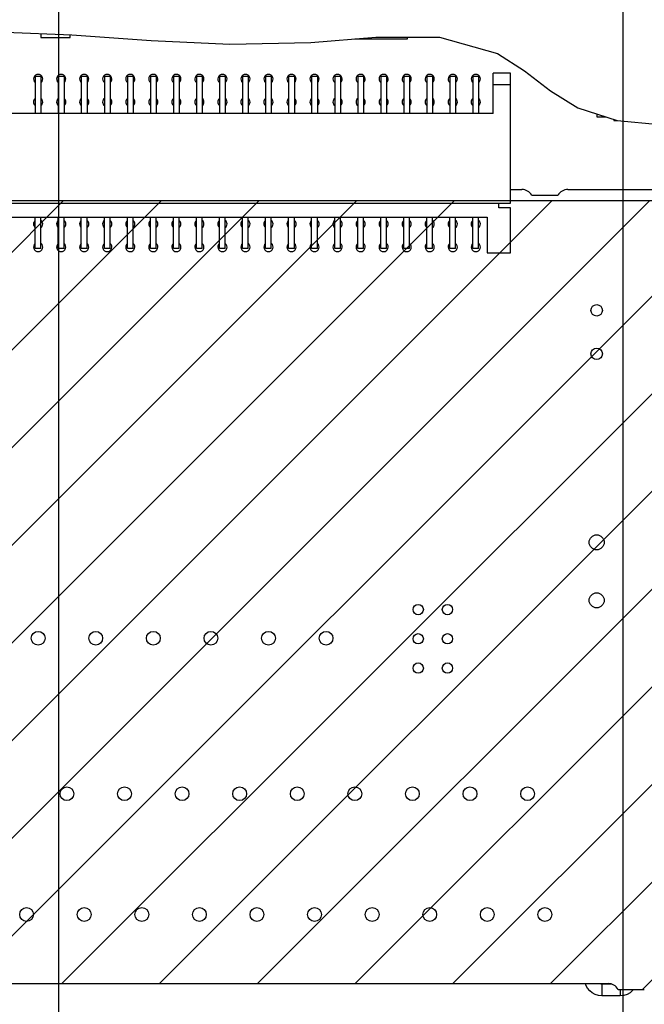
# Model space of a CAD drawing. Extents: x 33 to 410, y 33 to 287.
# Tile 83 of 90: x 297 to 306, y 219 to 233. Entities that reach past the tile are written whole.
import ezdxf

# ---------------------------------------------------------------- set-up
doc = ezdxf.new("R2010")
doc.units = 0
doc.header["$LTSCALE"] = 23.1
doc.layers.get('0').update_dxf_attribs({"linetype": 'CONTINUOUS'})
for name, color, linetype in [('ALL_AXIS', 7, 'CONTINUOUS'), ('ALL_DIM', 7, 'CONTINUOUS'), ('ALL_FEATURES', 7, 'CONTINUOUS')]:
    doc.layers.add(name, color=color, linetype=linetype)
doc.dimstyles.get("Standard").update_dxf_attribs({"dimtxt": 2.5, "dimasz": 2.5, "dimexe": 1.25, "dimexo": 0.625, "dimtad": 1, "dimcen": 2.5, "dimazin": 3, "dimtfac": 1, "dimtmove": 0, "dimatfit": 3})

# ---------------------------------------------------------------- blocks, each defined once
blk = doc.blocks.new('_OPEN')
at = {"color": 0, "linetype": 'BYBLOCK'}
for p, q in [((0, 0), (-1, 0.25)), ((-1, -0.25), (0, 0)), ((-1, 0), (0, 0))]:
    blk.add_line(p, q, dxfattribs=at)
blk = doc.blocks.new('*D35')
at = {"layer": 'ALL_DIM', "color": 2, "linetype": 'CONTINUOUS'}
for p, q in [((266.176, 174.83), (266.176, 249.698)), ((297.956, 200.627), (297.956, 249.698)), ((266.176, 248.698), (282.066, 248.698)), ((297.956, 248.698), (282.066, 248.698))]:
    blk.add_line(p, q, dxfattribs=at)
at = {"layer": 'ALL_DIM', "color": 2, "linetype": 'CONTINUOUS', "xscale": 2, "yscale": 2, "zscale": 2, "rotation": 180}
blk.add_blockref('_OPEN', (266.176, 248.698), dxfattribs=at)
at = {"layer": 'ALL_DIM', "color": 2, "linetype": 'CONTINUOUS', "xscale": 2, "yscale": 2, "zscale": 2}
blk.add_blockref('_OPEN', (297.956, 248.698), dxfattribs=at)
blk = doc.blocks.new('*D36')
at = {"layer": 'ALL_DIM', "color": 2, "linetype": 'CONTINUOUS'}
for p, q in [((297.956, 200.627), (297.956, 249.698)), ((306.139, 200.627), (306.139, 249.698)), ((297.956, 248.698), (302.048, 248.698)), ((306.139, 248.698), (302.048, 248.698))]:
    blk.add_line(p, q, dxfattribs=at)
at = {"layer": 'ALL_DIM', "color": 2, "linetype": 'CONTINUOUS', "xscale": 2, "yscale": 2, "zscale": 2, "rotation": 180}
blk.add_blockref('_OPEN', (297.956, 248.698), dxfattribs=at)
at = {"layer": 'ALL_DIM', "color": 2, "linetype": 'CONTINUOUS', "xscale": 2, "yscale": 2, "zscale": 2}
blk.add_blockref('_OPEN', (306.139, 248.698), dxfattribs=at)
blk = doc.blocks.new('*D39')
at = {"layer": 'ALL_DIM', "color": 2, "linetype": 'CONTINUOUS'}
for p, q in [((266.176, 174.83), (266.176, 261.698)), ((330.396, 251), (330.396, 261.698)), ((266.176, 260.698), (298.286, 260.698)), ((330.396, 260.698), (298.286, 260.698))]:
    blk.add_line(p, q, dxfattribs=at)
at = {"layer": 'ALL_DIM', "color": 2, "linetype": 'CONTINUOUS', "xscale": 2, "yscale": 2, "zscale": 2, "rotation": 180}
blk.add_blockref('_OPEN', (266.176, 260.698), dxfattribs=at)
at = {"layer": 'ALL_DIM', "color": 2, "linetype": 'CONTINUOUS', "xscale": 2, "yscale": 2, "zscale": 2}
blk.add_blockref('_OPEN', (330.396, 260.698), dxfattribs=at)
blk = doc.blocks.new('*D40')
at = {"layer": 'ALL_DIM', "color": 2, "linetype": 'CONTINUOUS'}
for p, q in [((266.176, 174.83), (266.176, 255.698)), ((314.489, 200.627), (314.489, 255.698)), ((266.176, 254.698), (290.333, 254.698)), ((314.489, 254.698), (290.333, 254.698))]:
    blk.add_line(p, q, dxfattribs=at)
at = {"layer": 'ALL_DIM', "color": 2, "linetype": 'CONTINUOUS', "xscale": 2, "yscale": 2, "zscale": 2, "rotation": 180}
blk.add_blockref('_OPEN', (266.176, 254.698), dxfattribs=at)
at = {"layer": 'ALL_DIM', "color": 2, "linetype": 'CONTINUOUS', "xscale": 2, "yscale": 2, "zscale": 2}
blk.add_blockref('_OPEN', (314.489, 254.698), dxfattribs=at)

msp = doc.modelspace()

# ---------------------------------------------------------------- linework, layer by layer
at = {"color": 7, "linetype": 'CONTINUOUS'}
for p, q in [((297.184, 232.698), (298.142, 232.656)), ((297.694, 232.676), (297.694, 232.617)), ((297.694, 232.617), (298.118, 232.617)), ((298.118, 232.617), (298.118, 232.657)), ((298.142, 232.656), (299.293, 232.576)), ((301.608, 232.547), (302.552, 232.624)), ((302.25, 232.6), (302.25, 232.599)), ((302.25, 232.599), (303.014, 232.599)), ((302.552, 232.624), (303.475, 232.623)), ((303.014, 232.599), (303.014, 232.623)), ((303.475, 232.623), (304.316, 232.385)), ((299.293, 232.576), (300.437, 232.523)), ((300.437, 232.523), (301.608, 232.547)), ((304.316, 232.385), (304.706, 232.133)), ((304.706, 232.133), (305.085, 231.847)), ((305.085, 231.847), (305.481, 231.6)), ((305.481, 231.6), (306.05, 231.416)), ((305.755, 231.511), (305.755, 231.466)), ((305.755, 231.466), (305.895, 231.466)), ((306.006, 231.43), (306.006, 231.416)), ((306.006, 231.416), (306.052, 231.416)), ((306.05, 231.416), (306.665, 231.356)), ((310.765, 230.247), (294.817, 230.247)), ((294.399, 218.891), (305.922, 218.891)), ((306.067, 218.807), (306.446, 218.807))]:
    msp.add_line(p, q, dxfattribs=at)
at = {"color": 2, "linetype": 'CONTINUOUS'}
for p, q in [((294.18, 226.406), (298.021, 230.247)), ((294.4, 222.375), (302.272, 230.247)), ((294.483, 225.292), (299.438, 230.247)), ((294.483, 223.875), (300.855, 230.247)), ((294.483, 219.624), (305.106, 230.247)), ((294.733, 221.291), (303.689, 230.247)), ((295.167, 218.891), (306.523, 230.247)), ((296.584, 218.891), (307.94, 230.247)), ((298.001, 218.891), (309.357, 230.247)), ((299.418, 218.891), (310.765, 230.238)), ((300.835, 218.891), (310.765, 228.821)), ((302.252, 218.891), (311.684, 228.322)), ((303.669, 218.891), (311.767, 226.989)), ((305.086, 218.891), (311.684, 225.488)), ((306.42, 218.807), (311.684, 224.071))]:
    msp.add_line(p, q, dxfattribs=at)
msp.add_circle((302.491, 224.413), 10.366, dxfattribs=at)
at = {"color": 7, "linetype": 'CONTINUOUS'}
msp.add_arc((305.922, 218.724), 0.167, 30, 90, dxfattribs=at)
at = {"layer": 'ALL_AXIS', "color": 7, "linetype": 'CONTINUOUS'}
for p, q in [((304.503, 230.414), (304.67, 230.414)), ((304.814, 230.33), (305.193, 230.33)), ((305.338, 230.414), (308.093, 230.414)), ((306.924, 230.247), (304.503, 230.247)), ((294.399, 218.891), (305.922, 218.891)), ((306.067, 218.807), (306.446, 218.807))]:
    msp.add_line(p, q, dxfattribs=at)
for centre, radius in [((305.755, 228.66), 0.0835), ((305.755, 228.029), 0.0835), ((305.755, 225.294), 0.109), ((305.755, 224.452), 0.109), ((303.167, 224.318), 0.0751), ((303.591, 224.318), 0.0751), ((297.656, 223.901), 0.1), ((298.491, 223.901), 0.1), ((299.326, 223.901), 0.1), ((300.161, 223.901), 0.1), ((300.996, 223.901), 0.1), ((301.831, 223.901), 0.1), ((303.167, 223.894), 0.0751), ((303.591, 223.894), 0.0751), ((303.167, 223.47), 0.0751), ((303.591, 223.47), 0.0751), ((298.073, 221.646), 0.1), ((298.908, 221.646), 0.1), ((299.743, 221.646), 0.1), ((300.578, 221.646), 0.1), ((301.413, 221.646), 0.1), ((302.248, 221.646), 0.1), ((303.083, 221.646), 0.1), ((303.918, 221.646), 0.1), ((304.753, 221.646), 0.1), ((297.489, 219.893), 0.1), ((298.324, 219.893), 0.1), ((299.159, 219.893), 0.1), ((299.994, 219.893), 0.1), ((300.829, 219.893), 0.1), ((301.664, 219.893), 0.1), ((302.499, 219.893), 0.1), ((303.334, 219.893), 0.1), ((304.169, 219.893), 0.1), ((305.004, 219.893), 0.1)]:
    msp.add_circle(centre, radius, dxfattribs=at)
for centre, radius, start, end in [((297.656, 232.017), 0.0668, 309.0003, 230.9997), ((297.99, 232.017), 0.0668, 309.0003, 230.9997), ((298.324, 232.017), 0.0668, 309.0003, 230.9997), ((298.658, 232.017), 0.0668, 309.0003, 230.9997), ((298.992, 232.017), 0.0668, 309.0003, 230.9997), ((299.326, 232.017), 0.0668, 309.0003, 230.9997), ((299.66, 232.017), 0.0668, 309.0003, 230.9997), ((299.994, 232.017), 0.0668, 309.0003, 230.9997), ((300.328, 232.017), 0.0668, 309.0003, 230.9997), ((300.662, 232.017), 0.0668, 309.0003, 230.9997), ((300.996, 232.017), 0.0668, 309.0003, 230.9997), ((301.33, 232.017), 0.0668, 309.0003, 230.9997), ((301.664, 232.017), 0.0668, 309.0003, 230.9997), ((301.998, 232.017), 0.0668, 309.0003, 230.9997), ((302.332, 232.017), 0.0668, 309.0003, 230.9997), ((302.666, 232.017), 0.0668, 309.0003, 230.9997), ((303, 232.017), 0.0668, 309.0003, 230.9997), ((303.334, 232.017), 0.0668, 309.0003, 230.9997), ((303.668, 232.017), 0.0668, 309.0003, 230.9997), ((304.002, 232.017), 0.0668, 309.0003, 230.9997), ((297.656, 231.683), 0.0668, 129.0003, 230.9997), ((297.656, 231.683), 0.0668, 309.0003, 50.9997), ((297.99, 231.683), 0.0668, 129.0003, 230.9997), ((297.99, 231.683), 0.0668, 309.0003, 50.9997), ((298.324, 231.683), 0.0668, 129.0003, 230.9997), ((298.324, 231.683), 0.0668, 309.0003, 50.9997), ((298.658, 231.683), 0.0668, 129.0003, 230.9997), ((298.658, 231.683), 0.0668, 309.0003, 50.9997), ((298.992, 231.683), 0.0668, 129.0003, 230.9997), ((298.992, 231.683), 0.0668, 309.0003, 50.9997), ((299.326, 231.683), 0.0668, 129.0003, 230.9997), ((299.326, 231.683), 0.0668, 309.0003, 50.9997), ((299.66, 231.683), 0.0668, 129.0003, 230.9997), ((299.66, 231.683), 0.0668, 309.0003, 50.9997), ((299.994, 231.683), 0.0668, 129.0003, 230.9997), ((299.994, 231.683), 0.0668, 309.0003, 50.9997), ((300.328, 231.683), 0.0668, 129.0003, 230.9997), ((300.328, 231.683), 0.0668, 309.0003, 50.9997), ((300.662, 231.683), 0.0668, 129.0003, 230.9997), ((300.662, 231.683), 0.0668, 309.0003, 50.9997), ((300.996, 231.683), 0.0668, 129.0003, 230.9997), ((300.996, 231.683), 0.0668, 309.0003, 50.9997), ((301.33, 231.683), 0.0668, 129.0003, 230.9997), ((301.33, 231.683), 0.0668, 309.0003, 50.9997), ((301.664, 231.683), 0.0668, 129.0003, 230.9997), ((301.664, 231.683), 0.0668, 309.0003, 50.9997), ((301.998, 231.683), 0.0668, 129.0003, 230.9997), ((301.998, 231.683), 0.0668, 309.0003, 50.9997), ((302.332, 231.683), 0.0668, 129.0003, 230.9997), ((302.332, 231.683), 0.0668, 309.0003, 50.9997), ((302.666, 231.683), 0.0668, 129.0003, 230.9997), ((302.666, 231.683), 0.0668, 309.0003, 50.9997), ((303, 231.683), 0.0668, 129.0003, 230.9997), ((303, 231.683), 0.0668, 309.0003, 50.9997), ((303.334, 231.683), 0.0668, 129.0003, 230.9997), ((303.334, 231.683), 0.0668, 309.0003, 50.9997), ((303.668, 231.683), 0.0668, 129.0003, 230.9997), ((303.668, 231.683), 0.0668, 309.0003, 50.9997), ((304.002, 231.683), 0.0668, 129.0003, 230.9997), ((304.002, 231.683), 0.0668, 309.0003, 50.9997), ((304.67, 230.247), 0.167, 30, 90), ((305.338, 230.247), 0.167, 90, 150), ((297.656, 229.913), 0.0668, 128.8371, 231.1629), ((297.656, 229.913), 0.0668, 308.8371, 51.1629), ((297.99, 229.913), 0.0668, 128.8371, 231.1629), ((297.99, 229.913), 0.0668, 308.8371, 51.1629), ((298.324, 229.913), 0.0668, 128.8371, 231.1629), ((298.324, 229.913), 0.0668, 308.8371, 51.1629), ((298.658, 229.913), 0.0668, 128.8371, 231.1629), ((298.658, 229.913), 0.0668, 308.8371, 51.1629), ((298.992, 229.913), 0.0668, 128.8371, 231.1629), ((298.992, 229.913), 0.0668, 308.8371, 51.1629), ((299.326, 229.913), 0.0668, 128.8371, 231.1629), ((299.326, 229.913), 0.0668, 308.8371, 51.1629), ((299.66, 229.913), 0.0668, 128.8371, 231.1629), ((299.66, 229.913), 0.0668, 308.8371, 51.1629), ((299.994, 229.913), 0.0668, 128.8371, 231.1629), ((299.994, 229.913), 0.0668, 308.8371, 51.1629), ((300.328, 229.913), 0.0668, 128.8371, 231.1629), ((300.328, 229.913), 0.0668, 308.8371, 51.1629), ((300.662, 229.913), 0.0668, 128.8371, 231.1629), ((300.662, 229.913), 0.0668, 308.8371, 51.1629), ((300.996, 229.913), 0.0668, 128.8371, 231.1629), ((300.996, 229.913), 0.0668, 308.8371, 51.1629), ((301.33, 229.913), 0.0668, 128.8371, 231.1629), ((301.33, 229.913), 0.0668, 308.8371, 51.1629), ((301.664, 229.913), 0.0668, 128.8371, 231.1629), ((301.664, 229.913), 0.0668, 308.8371, 51.1629), ((301.998, 229.913), 0.0668, 128.8371, 231.1629), ((301.998, 229.913), 0.0668, 308.8371, 51.1629), ((302.332, 229.913), 0.0668, 128.8371, 231.1629), ((302.332, 229.913), 0.0668, 308.8371, 51.1629), ((302.666, 229.913), 0.0668, 128.8371, 231.1629), ((302.666, 229.913), 0.0668, 308.8371, 51.1629), ((303, 229.913), 0.0668, 128.8371, 231.1629), ((303, 229.913), 0.0668, 308.8371, 51.1629), ((303.334, 229.913), 0.0668, 128.8371, 231.1629), ((303.334, 229.913), 0.0668, 308.8371, 51.1629), ((303.668, 229.913), 0.0668, 128.8371, 231.1629), ((303.668, 229.913), 0.0668, 308.8371, 51.1629), ((304.002, 229.913), 0.0668, 128.8371, 231.1629), ((304.002, 229.913), 0.0668, 308.8371, 51.1629), ((297.656, 229.579), 0.0668, 128.8371, 51.1629), ((297.99, 229.579), 0.0668, 128.8371, 51.1629), ((298.324, 229.579), 0.0668, 128.8371, 51.1629), ((298.658, 229.579), 0.0668, 128.8371, 51.1629), ((298.992, 229.579), 0.0668, 128.8371, 51.1629), ((299.326, 229.579), 0.0668, 128.8371, 51.1629), ((299.66, 229.579), 0.0668, 128.8371, 51.1629), ((299.994, 229.579), 0.0668, 128.8371, 51.1629), ((300.328, 229.579), 0.0668, 128.8371, 51.1629), ((300.662, 229.579), 0.0668, 128.8371, 51.1629), ((300.996, 229.579), 0.0668, 128.8371, 51.1629), ((301.33, 229.579), 0.0668, 128.8371, 51.1629), ((301.664, 229.579), 0.0668, 128.8371, 51.1629), ((301.998, 229.579), 0.0668, 128.8371, 51.1629), ((302.332, 229.579), 0.0668, 128.8371, 51.1629), ((302.666, 229.579), 0.0668, 128.8371, 51.1629), ((303, 229.579), 0.0668, 128.8371, 51.1629), ((303.334, 229.579), 0.0668, 128.8371, 51.1629), ((303.668, 229.579), 0.0668, 128.8371, 51.1629), ((304.002, 229.579), 0.0668, 128.8371, 51.1629), ((305.922, 218.724), 0.167, 30, 90)]:
    msp.add_arc(centre, radius, start, end, dxfattribs=at)
at = {"layer": 'ALL_FEATURES', "color": 7, "linetype": 'CONTINUOUS'}
for p, q in [((297.614, 232.059), (297.614, 231.516)), ((297.614, 232.059), (297.697, 232.059)), ((297.697, 232.059), (297.697, 231.516)), ((297.948, 232.059), (297.948, 231.516)), ((297.948, 232.059), (298.031, 232.059)), ((298.031, 232.059), (298.031, 231.516)), ((298.282, 232.059), (298.282, 231.516)), ((298.282, 232.059), (298.365, 232.059)), ((298.365, 232.059), (298.365, 231.516)), ((298.616, 232.059), (298.616, 231.516)), ((298.616, 232.059), (298.699, 232.059)), ((298.699, 232.059), (298.699, 231.516)), ((298.95, 232.059), (298.95, 231.516)), ((298.95, 232.059), (299.033, 232.059)), ((299.033, 232.059), (299.033, 231.516)), ((299.284, 232.059), (299.284, 231.516)), ((299.284, 232.059), (299.367, 232.059)), ((299.367, 232.059), (299.367, 231.516)), ((299.618, 232.059), (299.618, 231.516)), ((299.618, 232.059), (299.701, 232.059)), ((299.701, 232.059), (299.701, 231.516)), ((299.952, 232.059), (299.952, 231.516)), ((299.952, 232.059), (300.035, 232.059)), ((300.035, 232.059), (300.035, 231.516)), ((300.286, 232.059), (300.286, 231.516)), ((300.286, 232.059), (300.369, 232.059)), ((300.369, 232.059), (300.369, 231.516)), ((300.62, 232.059), (300.62, 231.516)), ((300.62, 232.059), (300.703, 232.059)), ((300.703, 232.059), (300.703, 231.516)), ((300.954, 232.059), (300.954, 231.516)), ((300.954, 232.059), (301.037, 232.059)), ((301.037, 232.059), (301.037, 231.516)), ((301.288, 232.059), (301.288, 231.516)), ((301.288, 232.059), (301.371, 232.059)), ((301.371, 232.059), (301.371, 231.516)), ((301.622, 232.059), (301.622, 231.516)), ((301.622, 232.059), (301.705, 232.059)), ((301.705, 232.059), (301.705, 231.516)), ((301.956, 232.059), (301.956, 231.516)), ((301.956, 232.059), (302.039, 232.059)), ((302.039, 232.059), (302.039, 231.516)), ((302.29, 232.059), (302.29, 231.516)), ((302.29, 232.059), (302.373, 232.059)), ((302.373, 232.059), (302.373, 231.516)), ((302.624, 232.059), (302.624, 231.516)), ((302.624, 232.059), (302.707, 232.059)), ((302.707, 232.059), (302.707, 231.516)), ((302.958, 232.059), (302.958, 231.516)), ((302.958, 232.059), (303.041, 232.059)), ((303.041, 232.059), (303.041, 231.516)), ((303.292, 232.059), (303.292, 231.516)), ((303.292, 232.059), (303.375, 232.059)), ((303.375, 232.059), (303.375, 231.516)), ((303.626, 232.059), (303.626, 231.516)), ((303.626, 232.059), (303.709, 232.059)), ((303.709, 232.059), (303.709, 231.516)), ((303.96, 232.059), (303.96, 231.516)), ((303.96, 232.059), (304.043, 232.059)), ((304.043, 232.059), (304.043, 231.516)), ((304.252, 231.516), (304.252, 232.101)), ((304.503, 232.101), (304.252, 232.101)), ((304.503, 230.214), (304.503, 232.101)), ((304.503, 231.934), (304.252, 231.934)), ((304.252, 231.516), (295.401, 231.516)), ((295.151, 230.214), (304.503, 230.214)), ((304.336, 230.147), (304.336, 230.214)), ((304.503, 230.147), (304.336, 230.147)), ((304.503, 229.495), (304.503, 230.147)), ((295.485, 230.013), (304.169, 230.013)), ((297.614, 229.558), (297.614, 230.013)), ((297.697, 229.558), (297.697, 230.013)), ((297.948, 229.558), (297.948, 230.013)), ((298.031, 229.558), (298.031, 230.013)), ((298.282, 229.558), (298.282, 230.013)), ((298.365, 229.558), (298.365, 230.013)), ((298.616, 229.558), (298.616, 230.013)), ((298.699, 229.558), (298.699, 230.013)), ((298.95, 229.558), (298.95, 230.013)), ((299.033, 229.558), (299.033, 230.013)), ((299.284, 229.558), (299.284, 230.013)), ((299.367, 229.558), (299.367, 230.013)), ((299.618, 229.558), (299.618, 230.013)), ((299.701, 229.558), (299.701, 230.013)), ((299.952, 229.558), (299.952, 230.013)), ((300.035, 229.558), (300.035, 230.013)), ((300.286, 229.558), (300.286, 230.013)), ((300.369, 229.558), (300.369, 230.013)), ((300.62, 229.558), (300.62, 230.013)), ((300.703, 229.558), (300.703, 230.013)), ((300.954, 229.558), (300.954, 230.013)), ((301.037, 229.558), (301.037, 230.013)), ((301.288, 229.558), (301.288, 230.013)), ((301.371, 229.558), (301.371, 230.013)), ((301.622, 229.558), (301.622, 230.013)), ((301.705, 229.558), (301.705, 230.013)), ((301.956, 229.558), (301.956, 230.013)), ((302.039, 229.558), (302.039, 230.013)), ((302.29, 229.558), (302.29, 230.013)), ((302.373, 229.558), (302.373, 230.013)), ((302.624, 229.558), (302.624, 230.013)), ((302.707, 229.558), (302.707, 230.013)), ((302.958, 229.558), (302.958, 230.013)), ((303.041, 229.558), (303.041, 230.013)), ((303.292, 229.558), (303.292, 230.013)), ((303.375, 229.558), (303.375, 230.013)), ((303.626, 229.558), (303.626, 230.013)), ((303.709, 229.558), (303.709, 230.013)), ((303.96, 229.558), (303.96, 230.013)), ((304.043, 229.558), (304.043, 230.013)), ((304.169, 230.013), (304.169, 229.495)), ((297.697, 229.558), (297.614, 229.558)), ((298.031, 229.558), (297.948, 229.558)), ((298.365, 229.558), (298.282, 229.558)), ((298.699, 229.558), (298.616, 229.558)), ((299.033, 229.558), (298.95, 229.558)), ((299.367, 229.558), (299.284, 229.558)), ((299.701, 229.558), (299.618, 229.558)), ((300.035, 229.558), (299.952, 229.558)), ((300.369, 229.558), (300.286, 229.558)), ((300.703, 229.558), (300.62, 229.558)), ((301.037, 229.558), (300.954, 229.558)), ((301.371, 229.558), (301.288, 229.558)), ((301.705, 229.558), (301.622, 229.558)), ((302.039, 229.558), (301.956, 229.558)), ((302.373, 229.558), (302.29, 229.558)), ((302.707, 229.558), (302.624, 229.558)), ((303.041, 229.558), (302.958, 229.558)), ((303.375, 229.558), (303.292, 229.558)), ((303.709, 229.558), (303.626, 229.558)), ((304.043, 229.558), (303.96, 229.558)), ((304.169, 229.495), (304.503, 229.495))]:
    msp.add_line(p, q, dxfattribs=at)
at = {"layer": 'ALL_FEATURES', "color": 9, "linetype": 'CONTINUOUS'}
for p, q in [((305.837, 218.889), (305.83, 218.882)), ((305.83, 218.882), (305.83, 218.715)), ((305.973, 218.882), (305.83, 218.882)), ((306.098, 218.807), (306.098, 218.715)), ((306.098, 218.715), (305.83, 218.715))]:
    msp.add_line(p, q, dxfattribs=at)
for points in [[(305.83, 218.715), (305.781, 218.72), (305.735, 218.734), (305.692, 218.757), (305.654, 218.787), (305.623, 218.825), (305.599, 218.868), (305.592, 218.891)], [(305.83, 218.882), (305.814, 218.884), (305.798, 218.888), (305.793, 218.891)], [(306.291, 218.807), (306.276, 218.79), (306.239, 218.759), (306.195, 218.735), (306.147, 218.72), (306.098, 218.715)]]:
    msp.add_lwpolyline(points, dxfattribs=at)

# ---------------------------------------------------------------- dimensions: what is measured, and where the dimension line sits
at = {"layer": 'ALL_DIM', "color": 2, "linetype": 'CONTINUOUS'}
for base, p1, p2, picture, middle in [((330.396, 260.698), (266.176, 173.83), (330.396, 250), '*D39', (291.406, 260.698)), ((314.489, 254.698), (266.176, 173.83), (314.489, 199.627), '*D40', (283.453, 254.698)), ((297.956, 248.698), (266.176, 173.83), (297.956, 199.627), '*D35', (275.186, 248.698)), ((306.139, 248.698), (297.956, 199.627), (306.139, 199.627), '*D36', (299.296, 248.698))]:
    dim = msp.add_linear_dim(base=base, p1=p1, p2=p2, dimstyle='Standard', dxfattribs=at)
    dim.commit()
    dim.dimension.update_dxf_attribs({"geometry": picture, "text_midpoint": middle, "dimtype": 128})

doc.saveas('drawing.dxf')
